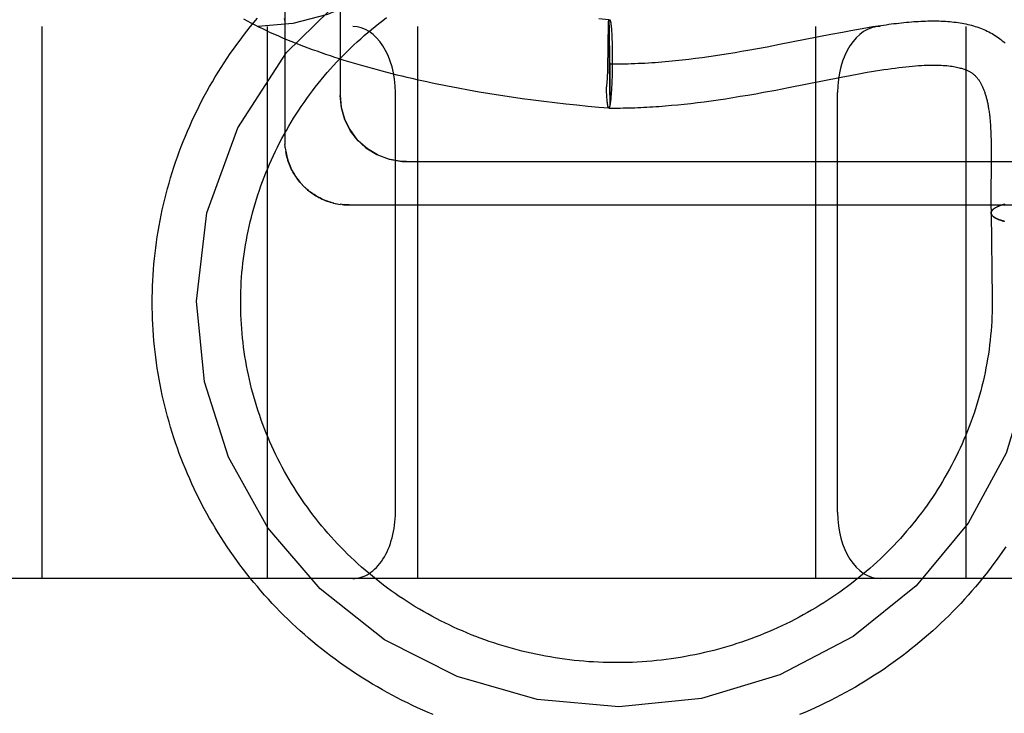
# Model space of a CAD drawing. Header units: inches. Extents: x 0 to 204, y 0 to 132.
# Tile 63 of 113: x 113.522 to 113.744, y 47.759 to 47.916. Entities that reach past the tile are written whole.
import ezdxf

# ---------------------------------------------------------------- set-up
doc = ezdxf.new("R2010")
doc.units = ezdxf.units.IN
doc.header["$LTSCALE"] = 11.243375
doc.header["$MEASUREMENT"] = 0
doc.linetypes.add('HIDDEN', pattern=[0.2, 0.1, -0.1])
doc.layers.add('DEFAULT_2', color=8, linetype='HIDDEN')

msp = doc.modelspace()

# ---------------------------------------------------------------- linework, layer by layer
at = {"layer": 'DEFAULT_2', "color": 8, "linetype": 'HIDDEN'}
for p, q in [((113.5815, 48.078), (113.5815, 47.88867)), ((113.594, 48.07189), (113.594, 47.89899)), ((113.65476, 47.91611), (113.65249, 47.91632)), ((111.8115, 47.91459), (114.0165, 47.91459)), ((113.5265, 47.91459), (113.5265, 47.78959)), ((113.5775, 47.91459), (113.5775, 47.78959)), ((113.6115, 47.91459), (113.6115, 47.78959)), ((113.65469, 47.91371), (113.65471, 47.91434)), ((113.65473, 47.91562), (113.65476, 47.91611)), ((113.65473, 47.91562), (113.65498, 47.8966)), ((113.65478, 47.9159), (113.65478, 47.91581)), ((113.65478, 47.91581), (113.65479, 47.9157)), ((113.65479, 47.9157), (113.6548, 47.91551)), ((113.6548, 47.91551), (113.65481, 47.9152)), ((113.65481, 47.9152), (113.65482, 47.91472)), ((113.65482, 47.91472), (113.65484, 47.91376)), ((113.65532, 47.9144), (113.65534, 47.91416)), ((113.65534, 47.91416), (113.65536, 47.91391)), ((113.7015, 47.91459), (113.7015, 47.78959)), ((113.71079, 47.91391), (113.71204, 47.91413)), ((113.71204, 47.91413), (113.71328, 47.91434)), ((113.71328, 47.91434), (113.7145, 47.91454)), ((113.7145, 47.91454), (113.71571, 47.91472)), ((113.7355, 47.91459), (113.7355, 47.78959)), ((113.65466, 47.91189), (113.65469, 47.91371)), ((113.65484, 47.91376), (113.65488, 47.91195)), ((113.65488, 47.91195), (113.65493, 47.90858)), ((113.65536, 47.91391), (113.65538, 47.91364)), ((113.65538, 47.91364), (113.6554, 47.91336)), ((113.6554, 47.91336), (113.65542, 47.91307)), ((113.65542, 47.91307), (113.65543, 47.91277)), ((113.65543, 47.91277), (113.65545, 47.91246)), ((113.65545, 47.91246), (113.65546, 47.91213)), ((113.65546, 47.91213), (113.65548, 47.91163)), ((113.6934, 47.91054), (113.70499, 47.91282)), ((113.70499, 47.91282), (113.7076, 47.91332)), ((113.7076, 47.91332), (113.70952, 47.91368)), ((113.70952, 47.91368), (113.71079, 47.91391)), ((113.65461, 47.90873), (113.65463, 47.90952)), ((113.65548, 47.91163), (113.6555, 47.9111)), ((113.6555, 47.9111), (113.65552, 47.91055)), ((113.65552, 47.91055), (113.65553, 47.90999)), ((113.65553, 47.90999), (113.65554, 47.90941)), ((113.68624, 47.9092), (113.68841, 47.90959)), ((113.68841, 47.90959), (113.69056, 47.90999)), ((113.69056, 47.90999), (113.6934, 47.91054)), ((113.65457, 47.90629), (113.65461, 47.90873)), ((113.65493, 47.90858), (113.65497, 47.90417)), ((113.65554, 47.90941), (113.65555, 47.90882)), ((113.65555, 47.90882), (113.65555, 47.90822)), ((113.65555, 47.90822), (113.65555, 47.90761)), ((113.65555, 47.90761), (113.65555, 47.90679)), ((113.67288, 47.90719), (113.67439, 47.90737)), ((113.67439, 47.90737), (113.67589, 47.90757)), ((113.67589, 47.90757), (113.67739, 47.90778)), ((113.67739, 47.90778), (113.67888, 47.90799)), ((113.67888, 47.90799), (113.68037, 47.90822)), ((113.68037, 47.90822), (113.68185, 47.90846)), ((113.68185, 47.90846), (113.68332, 47.9087)), ((113.68332, 47.9087), (113.68478, 47.90895)), ((113.68478, 47.90895), (113.68624, 47.9092)), ((113.65453, 47.90465), (113.65455, 47.90526)), ((113.65455, 47.90526), (113.65457, 47.90629)), ((113.65553, 47.90513), (113.65552, 47.90431)), ((113.65554, 47.90596), (113.65553, 47.90513)), ((113.65555, 47.90679), (113.65554, 47.90596)), ((113.65447, 47.903), (113.65449, 47.90345)), ((113.65451, 47.90405), (113.65453, 47.90465)), ((113.65497, 47.90417), (113.65499, 47.90065)), ((113.65549, 47.90311), (113.65547, 47.90252)), ((113.6555, 47.90371), (113.65549, 47.90311)), ((113.65552, 47.90431), (113.6555, 47.90371)), ((113.69542, 47.90074), (113.70733, 47.90309)), ((113.70733, 47.90309), (113.70933, 47.90347)), ((113.70933, 47.90347), (113.7113, 47.90384)), ((113.62067, 47.90066), (113.62305, 47.90022)), ((113.65425, 47.90015), (113.65423, 47.90065)), ((113.65424, 47.90048), (113.65423, 47.90065)), ((113.65499, 47.90065), (113.655, 47.89872)), ((113.6554, 47.90086), (113.65537, 47.90034)), ((113.65542, 47.9014), (113.6554, 47.90086)), ((113.65545, 47.90195), (113.65542, 47.9014)), ((113.65547, 47.90252), (113.65545, 47.90195)), ((113.69256, 47.90019), (113.69542, 47.90074)), ((113.6065, 47.80459), (113.6065, 47.89959)), ((113.62305, 47.90022), (113.62545, 47.8998)), ((113.62545, 47.8998), (113.62786, 47.8994)), ((113.62786, 47.8994), (113.63029, 47.89901)), ((113.63029, 47.89901), (113.63272, 47.89865)), ((113.63272, 47.89865), (113.63517, 47.89829)), ((113.65426, 47.89983), (113.65425, 47.90015)), ((113.65428, 47.89952), (113.65426, 47.89983)), ((113.6543, 47.89922), (113.65428, 47.89952)), ((113.65431, 47.89893), (113.6543, 47.89922)), ((113.65433, 47.89866), (113.65431, 47.89893)), ((113.65435, 47.89839), (113.65433, 47.89866)), ((113.65437, 47.89814), (113.65435, 47.89839)), ((113.655, 47.89872), (113.65499, 47.89769)), ((113.65523, 47.89851), (113.65521, 47.89825)), ((113.65526, 47.89879), (113.65523, 47.89851)), ((113.65528, 47.89907), (113.65526, 47.89879)), ((113.6553, 47.89937), (113.65528, 47.89907)), ((113.65533, 47.89969), (113.6553, 47.89937)), ((113.65535, 47.90001), (113.65533, 47.89969)), ((113.65537, 47.90034), (113.65535, 47.90001)), ((113.68115, 47.89822), (113.68282, 47.89848)), ((113.68282, 47.89848), (113.68451, 47.89876)), ((113.68451, 47.89876), (113.68624, 47.89905)), ((113.68624, 47.89905), (113.688, 47.89936)), ((113.688, 47.89936), (113.68979, 47.89968)), ((113.68979, 47.89968), (113.69256, 47.90019)), ((113.7065, 47.80459), (113.7065, 47.89959)), ((113.63517, 47.89829), (113.63763, 47.89796)), ((113.63763, 47.89796), (113.6401, 47.89764)), ((113.6401, 47.89764), (113.64257, 47.89735)), ((113.64257, 47.89735), (113.64505, 47.89706)), ((113.64505, 47.89706), (113.64753, 47.8968)), ((113.64753, 47.8968), (113.65002, 47.89655)), ((113.65002, 47.89655), (113.65251, 47.89632)), ((113.65251, 47.89632), (113.65476, 47.89613)), ((113.65439, 47.89788), (113.65437, 47.89814)), ((113.6544, 47.89779), (113.65438, 47.89802)), ((113.65443, 47.89745), (113.65442, 47.89755)), ((113.65444, 47.89735), (113.65443, 47.89747)), ((113.65446, 47.89725), (113.65444, 47.89737)), ((113.65447, 47.89716), (113.65446, 47.89727)), ((113.65448, 47.89707), (113.65447, 47.89718)), ((113.65449, 47.89698), (113.65448, 47.89709)), ((113.65452, 47.89685), (113.6545, 47.89692)), ((113.65453, 47.89675), (113.65452, 47.89685)), ((113.65454, 47.89668), (113.65453, 47.89677)), ((113.65455, 47.89661), (113.65454, 47.8967)), ((113.65457, 47.89655), (113.65455, 47.89664)), ((113.65458, 47.89649), (113.65457, 47.89657)), ((113.65459, 47.89644), (113.65458, 47.89652)), ((113.65461, 47.89639), (113.65459, 47.89646)), ((113.65462, 47.89634), (113.65461, 47.89641)), ((113.65499, 47.89682), (113.65498, 47.8966)), ((113.65499, 47.89769), (113.65499, 47.89716)), ((113.65499, 47.89716), (113.65499, 47.89682)), ((113.66892, 47.89672), (113.67036, 47.89685)), ((113.67036, 47.89685), (113.67182, 47.897)), ((113.67182, 47.897), (113.67331, 47.89717)), ((113.67331, 47.89717), (113.67482, 47.89735)), ((113.67482, 47.89735), (113.67635, 47.89754)), ((113.67635, 47.89754), (113.67792, 47.89775)), ((113.67792, 47.89775), (113.67952, 47.89798)), ((113.67952, 47.89798), (113.68115, 47.89822)), ((113.7412, 47.88977), (113.74122, 47.88892)), ((113.74122, 47.88892), (113.74124, 47.88804)), ((113.74124, 47.88804), (113.74125, 47.88713)), ((113.58158, 47.88711), (113.58164, 47.88667)), ((113.58163, 47.88672), (113.5817, 47.88626)), ((113.74125, 47.88713), (113.74125, 47.88618)), ((113.74125, 47.88618), (113.74125, 47.8847)), ((113.609, 47.88398), (113.829, 47.88398)), ((113.74125, 47.8847), (113.74123, 47.88206)), ((113.58574, 47.87842), (113.58543, 47.87874)), ((113.58602, 47.87814), (113.58571, 47.87845)), ((113.7412, 47.87916), (113.74119, 47.87726)), ((113.58631, 47.87788), (113.58599, 47.87818)), ((113.58661, 47.87762), (113.58627, 47.87792)), ((113.74119, 47.87726), (113.74119, 47.87591)), ((113.59289, 47.87451), (113.59329, 47.87442)), ((113.59443, 47.87425), (113.594, 47.87431)), ((113.74119, 47.87591), (113.7412, 47.87446)), ((113.74298, 47.87388), (113.74226, 47.87354)), ((113.74312, 47.87394), (113.74298, 47.87388)), ((113.74325, 47.87399), (113.7431, 47.87393)), ((113.74337, 47.87403), (113.74322, 47.87398)), ((113.74351, 47.87408), (113.74335, 47.87402)), ((113.74364, 47.87412), (113.74348, 47.87407)), ((113.74378, 47.87417), (113.74361, 47.87411)), ((113.74392, 47.87421), (113.74375, 47.87415)), ((113.74417, 47.87428), (113.74403, 47.87424)), ((113.74436, 47.87434), (113.74417, 47.87428)), ((113.74125, 47.87235), (113.74149, 47.85308)), ((113.74149, 47.85308), (113.7415, 47.85209)), ((114.1265, 47.78959), (111.8115, 47.78959))]:
    msp.add_line(p, q, dxfattribs=at)
for points in [[(113.64604, 48.03959), (113.64564, 48.0255), (113.64445, 48.01147), (113.64245, 47.9977), (113.63961, 47.98429), (113.63579, 47.97116), (113.63111, 47.95904), (113.62572, 47.94835), (113.61969, 47.93915), (113.61319, 47.93153), (113.60621, 47.92536), (113.59884, 47.92062), (113.59116, 47.91725), (113.58328, 47.91524), (113.57539, 47.91459)], [(113.5615, 47.85241), (113.56386, 47.87237), (113.57082, 47.89164), (113.58184, 47.90869), (113.59671, 47.92322), (113.61456, 47.93421), (113.63416, 47.94105), (113.65534, 47.94361)], [(113.5515, 47.85209), (113.55151, 47.85333), (113.55153, 47.85457), (113.55157, 47.85582), (113.55162, 47.85706), (113.5517, 47.8583), (113.55178, 47.85954), (113.55188, 47.86078), (113.552, 47.86202), (113.55214, 47.86326), (113.55228, 47.86449), (113.55245, 47.86572), (113.55263, 47.86696), (113.55283, 47.86819), (113.55304, 47.86941), (113.55327, 47.87064), (113.55351, 47.87186), (113.55377, 47.87308), (113.55404, 47.87429), (113.55433, 47.8755), (113.55463, 47.87671), (113.55495, 47.87792), (113.55529, 47.87912), (113.55564, 47.88031), (113.556, 47.88151), (113.55638, 47.8827), (113.55678, 47.88388), (113.55719, 47.88506), (113.55761, 47.88623), (113.55805, 47.8874), (113.55851, 47.88857), (113.55898, 47.88972), (113.55946, 47.89088), (113.55996, 47.89202), (113.56048, 47.89317), (113.561, 47.8943), (113.56155, 47.89543), (113.5621, 47.89655), (113.56267, 47.89767), (113.56326, 47.89878), (113.56386, 47.89988), (113.56447, 47.90097), (113.5651, 47.90206), (113.56574, 47.90314), (113.56639, 47.90421), (113.56706, 47.90528), (113.56774, 47.90633), (113.56843, 47.90738), (113.56914, 47.90842), (113.56986, 47.90945), (113.5706, 47.91048), (113.57135, 47.91149), (113.57211, 47.9125), (113.57288, 47.91349), (113.57366, 47.91448), (113.57446, 47.91546), (113.57527, 47.91643)], [(113.5715, 47.85209), (113.5715, 47.8525), (113.57151, 47.85356), (113.57154, 47.85462), (113.57158, 47.85568), (113.57164, 47.85674), (113.57171, 47.85779), (113.57179, 47.85885), (113.57189, 47.8599), (113.572, 47.86096), (113.57213, 47.86201), (113.57227, 47.86306), (113.57243, 47.86411), (113.5726, 47.86515), (113.57278, 47.86619), (113.57298, 47.86724), (113.57319, 47.86827), (113.57342, 47.86931), (113.57366, 47.87034), (113.57391, 47.87137), (113.57418, 47.8724), (113.57446, 47.87342), (113.57476, 47.87444), (113.57507, 47.87546), (113.57539, 47.87647), (113.57573, 47.87748), (113.57608, 47.87848), (113.57644, 47.87948), (113.57682, 47.88047), (113.57721, 47.88146), (113.57761, 47.88244), (113.57803, 47.88342), (113.57846, 47.8844), (113.5789, 47.88536), (113.57936, 47.88633), (113.57983, 47.88728), (113.58031, 47.88823), (113.58081, 47.88918), (113.58131, 47.89012), (113.58183, 47.89105), (113.58237, 47.89197), (113.58291, 47.89289), (113.58347, 47.8938), (113.58404, 47.89471), (113.58462, 47.8956), (113.58521, 47.89649), (113.58582, 47.89737), (113.58644, 47.89825), (113.58707, 47.89912), (113.58771, 47.89997), (113.58836, 47.90083), (113.58902, 47.90167), (113.5897, 47.9025), (113.59039, 47.90333), (113.59108, 47.90414), (113.59179, 47.90495), (113.59251, 47.90575), (113.59324, 47.90654), (113.59398, 47.90732), (113.59473, 47.90809), (113.59549, 47.90885), (113.59626, 47.90961), (113.59704, 47.91035), (113.59783, 47.91108), (113.59864, 47.91181), (113.59945, 47.91252), (113.60027, 47.91322), (113.60109, 47.91391), (113.60193, 47.9146), (113.60278, 47.91527), (113.60364, 47.91593), (113.6045, 47.91658)], [(113.57213, 47.91628), (113.57296, 47.91583), (113.57381, 47.91538), (113.57467, 47.91494), (113.57553, 47.91451), (113.57641, 47.91408), (113.5773, 47.91366), (113.5782, 47.91324), (113.57911, 47.91283), (113.58002, 47.91243), (113.58095, 47.91203), (113.58189, 47.91163), (113.58283, 47.91125), (113.58379, 47.91086), (113.58475, 47.91048), (113.58572, 47.91011), (113.5867, 47.90974), (113.58769, 47.90938), (113.58869, 47.90902), (113.58969, 47.90867), (113.5907, 47.90832), (113.59172, 47.90798), (113.59275, 47.90764), (113.59379, 47.9073), (113.59483, 47.90698), (113.59589, 47.90665), (113.59695, 47.90633), (113.59801, 47.90602), (113.59909, 47.90571), (113.60017, 47.9054), (113.60125, 47.9051), (113.60235, 47.9048), (113.60345, 47.90451), (113.60456, 47.90422), (113.60567, 47.90394), (113.60679, 47.90366), (113.60792, 47.90339), (113.60905, 47.90312), (113.61019, 47.90285), (113.61133, 47.90259), (113.61248, 47.90233), (113.61364, 47.90208), (113.6148, 47.90183), (113.61596, 47.90159), (113.61713, 47.90135), (113.61831, 47.90112), (113.62067, 47.90066)], [(113.58136, 47.9164), (113.58141, 47.91603), (113.58145, 47.91566), (113.58148, 47.91529), (113.5815, 47.91492), (113.5815, 47.91466)], [(113.58148, 47.91529), (113.5815, 47.91492), (113.5815, 47.91466)], [(113.65471, 47.91434), (113.65473, 47.91541), (113.65473, 47.91562)], [(113.65473, 47.91562), (113.65475, 47.91568), (113.65476, 47.91574), (113.65478, 47.91579), (113.65479, 47.91584), (113.6548, 47.91589), (113.65482, 47.91593), (113.65483, 47.91597), (113.65485, 47.916), (113.65486, 47.91603), (113.65488, 47.91605), (113.65489, 47.91607), (113.6549, 47.91609), (113.65492, 47.9161), (113.65493, 47.91611), (113.65495, 47.91611), (113.65495, 47.91611)], [(113.65476, 47.91611), (113.65476, 47.91611), (113.65476, 47.9161), (113.65476, 47.91609), (113.65477, 47.91608), (113.65477, 47.91606), (113.65477, 47.91604), (113.65477, 47.91601), (113.65477, 47.91598), (113.65478, 47.91594), (113.65478, 47.9159)], [(113.65495, 47.91611), (113.65496, 47.91611), (113.65498, 47.9161), (113.65499, 47.91609), (113.655, 47.91608), (113.65502, 47.91606), (113.65503, 47.91604), (113.65505, 47.91601), (113.65506, 47.91598), (113.65507, 47.91595), (113.65509, 47.91591), (113.6551, 47.91586), (113.65511, 47.91582), (113.65513, 47.91576), (113.65514, 47.91571), (113.65515, 47.91565), (113.65517, 47.91558), (113.65518, 47.91552), (113.65519, 47.91544), (113.6552, 47.91537), (113.65522, 47.91529), (113.65523, 47.9152), (113.65524, 47.91512), (113.65525, 47.91502), (113.65526, 47.91493), (113.65528, 47.91483), (113.65529, 47.91473), (113.6553, 47.91462), (113.65531, 47.91451), (113.65532, 47.9144)], [(113.71571, 47.91472), (113.71691, 47.9149), (113.7175, 47.91498), (113.71809, 47.91506), (113.71867, 47.91514), (113.71925, 47.91521), (113.71983, 47.91528), (113.7204, 47.91535), (113.72097, 47.91541), (113.72153, 47.91547), (113.72209, 47.91552), (113.72265, 47.91557), (113.7232, 47.91562), (113.72375, 47.91566), (113.72429, 47.9157), (113.72483, 47.91573), (113.72537, 47.91576), (113.7259, 47.91579), (113.72642, 47.91581), (113.72695, 47.91582), (113.72746, 47.91583), (113.72798, 47.91583), (113.72849, 47.91583), (113.72899, 47.91583), (113.72949, 47.91582), (113.72998, 47.9158), (113.73047, 47.91578), (113.73096, 47.91575), (113.73144, 47.91572), (113.73192, 47.91568), (113.73239, 47.91563), (113.73285, 47.91558), (113.73331, 47.91553), (113.73377, 47.91546), (113.73422, 47.91539), (113.73467, 47.91532), (113.73511, 47.91524), (113.73555, 47.91515), (113.73598, 47.91505), (113.7364, 47.91495), (113.73682, 47.91484), (113.73724, 47.91472), (113.73765, 47.9146), (113.73805, 47.91447), (113.73845, 47.91433), (113.73885, 47.91419), (113.73924, 47.91404), (113.73962, 47.91388), (113.74, 47.91371), (113.74037, 47.91353), (113.74074, 47.91335), (113.7411, 47.91316), (113.74145, 47.91296), (113.7418, 47.91276), (113.74215, 47.91254), (113.74249, 47.91232), (113.74282, 47.91208), (113.74314, 47.91184), (113.74346, 47.9116), (113.74378, 47.91134), (113.74409, 47.91107), (113.74439, 47.9108)], [(113.65465, 47.9112), (113.65466, 47.91155), (113.65466, 47.91172), (113.65466, 47.91189)], [(113.65463, 47.90952), (113.65464, 47.91047), (113.65465, 47.9112)], [(113.65486, 47.90611), (113.65557, 47.90611), (113.65629, 47.90611), (113.657, 47.90611), (113.65772, 47.90612), (113.65843, 47.90613), (113.65914, 47.90615), (113.65986, 47.90617), (113.66063, 47.9062), (113.6614, 47.90623), (113.66217, 47.90626), (113.66295, 47.9063), (113.66372, 47.90635), (113.66448, 47.9064), (113.66525, 47.90645), (113.66602, 47.90651), (113.66679, 47.90657), (113.66755, 47.90663), (113.66832, 47.9067), (113.66908, 47.90677), (113.66984, 47.90685), (113.6706, 47.90693), (113.67136, 47.90701), (113.67288, 47.90719)], [(113.7113, 47.90384), (113.71324, 47.90419), (113.71419, 47.90435), (113.71512, 47.90451), (113.71605, 47.90466), (113.71696, 47.9048), (113.71785, 47.90493), (113.71872, 47.90506), (113.71957, 47.90517), (113.7204, 47.90528), (113.72121, 47.90538), (113.72199, 47.90546), (113.72274, 47.90554), (113.72347, 47.90561), (113.72417, 47.90567), (113.72485, 47.90572), (113.7255, 47.90576), (113.72613, 47.90579), (113.72673, 47.90581), (113.72731, 47.90583), (113.72787, 47.90583), (113.72841, 47.90583), (113.72893, 47.90583), (113.72943, 47.90581), (113.72991, 47.9058), (113.73037, 47.90577), (113.73081, 47.90574), (113.73124, 47.9057), (113.73165, 47.90566), (113.73204, 47.90561), (113.73241, 47.90556), (113.73277, 47.9055), (113.73311, 47.90544), (113.73343, 47.90537), (113.73373, 47.90531), (113.73401, 47.90524), (113.73427, 47.90517), (113.73452, 47.9051), (113.73475, 47.90503), (113.73496, 47.90496), (113.73517, 47.90489), (113.73536, 47.90482), (113.73554, 47.90474), (113.73572, 47.90467), (113.73588, 47.9046), (113.73604, 47.90452), (113.73619, 47.90445), (113.73633, 47.90437), (113.73647, 47.90429), (113.7366, 47.90422), (113.73673, 47.90414), (113.73685, 47.90406), (113.73697, 47.90398), (113.73708, 47.90389), (113.73719, 47.90381), (113.7373, 47.90372), (113.7374, 47.90363), (113.73751, 47.90354), (113.73761, 47.90345), (113.7377, 47.90335), (113.7378, 47.90325), (113.7379, 47.90315), (113.73799, 47.90305), (113.73808, 47.90294), (113.73817, 47.90283), (113.73826, 47.90271), (113.73835, 47.90259), (113.73844, 47.90247), (113.73853, 47.90234), (113.73861, 47.90221), (113.7387, 47.90208), (113.73878, 47.90194), (113.73886, 47.90179), (113.73895, 47.90165), (113.73903, 47.9015), (113.7391, 47.90134), (113.73918, 47.90119), (113.73925, 47.90103), (113.73933, 47.90087), (113.7394, 47.9007), (113.73947, 47.90054), (113.73954, 47.90037), (113.73961, 47.90019), (113.73967, 47.90002), (113.73974, 47.89984), (113.7398, 47.89965), (113.73986, 47.89947), (113.73992, 47.89927), (113.73998, 47.89908), (113.74004, 47.89888), (113.7401, 47.89868), (113.74016, 47.89847), (113.74021, 47.89826), (113.74026, 47.89804), (113.74032, 47.89782), (113.74037, 47.8976), (113.74042, 47.89737), (113.74047, 47.89714), (113.74052, 47.8969), (113.74056, 47.89665), (113.74061, 47.89641), (113.74065, 47.89615), (113.74069, 47.8959), (113.74073, 47.89563), (113.74077, 47.89536), (113.74081, 47.89509), (113.74085, 47.89481), (113.74088, 47.89452), (113.74092, 47.89423), (113.74095, 47.89394), (113.74098, 47.89365), (113.741, 47.89336), (113.74103, 47.89306), (113.74105, 47.89275), (113.74108, 47.89243), (113.7411, 47.89209), (113.74112, 47.89173), (113.74114, 47.89136), (113.74116, 47.89098), (113.74117, 47.89059), (113.74119, 47.89019), (113.7412, 47.88977)], [(113.65423, 47.90065), (113.65425, 47.90076), (113.65427, 47.90088), (113.65429, 47.90101), (113.65431, 47.90113), (113.65433, 47.90127), (113.65435, 47.90141), (113.65437, 47.90155), (113.65438, 47.9017), (113.6544, 47.90186), (113.65441, 47.90201), (113.65442, 47.90217), (113.65443, 47.90233), (113.65444, 47.9025), (113.65445, 47.90266), (113.65447, 47.903)], [(113.65449, 47.90345), (113.6545, 47.90365), (113.65451, 47.90405)], [(113.594, 47.89898), (113.59424, 47.89632), (113.59496, 47.89369), (113.59615, 47.89124), (113.59778, 47.88902), (113.59984, 47.8871), (113.60229, 47.88557), (113.60506, 47.88451), (113.60804, 47.88401), (113.609, 47.88398)], [(113.60245, 47.88549), (113.60015, 47.88687), (113.59809, 47.88868), (113.59636, 47.89089), (113.59507, 47.89342), (113.59427, 47.89617), (113.594, 47.89898)], [(113.65442, 47.89757), (113.65441, 47.89768), (113.6544, 47.89779)], [(113.65452, 47.89682), (113.6545, 47.8969), (113.65449, 47.89701)], [(113.65476, 47.89611), (113.65476, 47.89611), (113.65474, 47.89612), (113.65473, 47.89612), (113.65471, 47.89614), (113.6547, 47.89615), (113.65469, 47.89618), (113.65467, 47.8962), (113.65466, 47.89623), (113.65465, 47.89626), (113.65463, 47.8963), (113.65462, 47.89634)], [(113.65476, 47.89613), (113.65476, 47.89613), (113.65474, 47.89613), (113.65473, 47.89614), (113.65471, 47.89616), (113.6547, 47.89617), (113.65469, 47.8962), (113.65467, 47.89622), (113.65466, 47.89625)], [(113.65476, 47.89611), (113.65538, 47.89611), (113.65603, 47.89611), (113.65668, 47.89611), (113.65734, 47.89611), (113.658, 47.89612), (113.65866, 47.89613), (113.65932, 47.89615), (113.65998, 47.89617), (113.66065, 47.89619), (113.66132, 47.89622), (113.66199, 47.89624), (113.66266, 47.89628), (113.66334, 47.89631), (113.66403, 47.89635), (113.66471, 47.89639), (113.6654, 47.89644), (113.6661, 47.89649), (113.6668, 47.89654), (113.6675, 47.89659), (113.66892, 47.89672)], [(113.65498, 47.8966), (113.65497, 47.89654), (113.65495, 47.89648), (113.65494, 47.89643), (113.65493, 47.89638), (113.65491, 47.89634), (113.6549, 47.89629), (113.65488, 47.89626), (113.65487, 47.89622), (113.65486, 47.8962), (113.65484, 47.89617), (113.65483, 47.89615), (113.65481, 47.89613), (113.6548, 47.89612), (113.65478, 47.89611), (113.65477, 47.89611), (113.65476, 47.89611)], [(113.65498, 47.8966), (113.65497, 47.89654), (113.65495, 47.89649), (113.65494, 47.89643), (113.65493, 47.89639), (113.65491, 47.89634), (113.6549, 47.8963), (113.65488, 47.89627), (113.65487, 47.89623), (113.65486, 47.89621), (113.65484, 47.89618), (113.65483, 47.89616), (113.65481, 47.89615), (113.6548, 47.89614), (113.65478, 47.89613), (113.65477, 47.89613)], [(113.65521, 47.89825), (113.65519, 47.898), (113.65517, 47.89788), (113.65516, 47.89776), (113.65515, 47.89765), (113.65513, 47.89754), (113.65512, 47.89744), (113.65511, 47.89734), (113.65509, 47.89724), (113.65508, 47.89715), (113.65507, 47.89706), (113.65505, 47.89697), (113.65504, 47.89689), (113.65502, 47.89681), (113.65501, 47.89674), (113.655, 47.89667), (113.65498, 47.8966)], [(113.5815, 47.88867), (113.5815, 47.88828), (113.58152, 47.88789)], [(113.58159, 47.88707), (113.58155, 47.88748), (113.58152, 47.88789)], [(113.58169, 47.88633), (113.58176, 47.88594), (113.58184, 47.88556), (113.58193, 47.88518), (113.58203, 47.8848), (113.58214, 47.88442), (113.58226, 47.88405), (113.58239, 47.88368), (113.58253, 47.88331), (113.58268, 47.88295), (113.58284, 47.88259), (113.58301, 47.88223), (113.58318, 47.88188), (113.58337, 47.88154), (113.58357, 47.8812), (113.58378, 47.88087), (113.58399, 47.88054), (113.58422, 47.88022), (113.58445, 47.8799), (113.58469, 47.87959), (113.58495, 47.87928), (113.5852, 47.87899)], [(113.58547, 47.8787), (113.58516, 47.87904), (113.5849, 47.87934), (113.58465, 47.87964), (113.58441, 47.87995), (113.58418, 47.88027), (113.58395, 47.8806), (113.58372, 47.88095), (113.58351, 47.8813), (113.58331, 47.88165), (113.58313, 47.88199), (113.58295, 47.88235), (113.58277, 47.88273), (113.5826, 47.88312), (113.58246, 47.88349), (113.58232, 47.88386), (113.58219, 47.88426), (113.58206, 47.88466), (113.58196, 47.88505), (113.58186, 47.88545), (113.58177, 47.88585), (113.5817, 47.88626)], [(113.609, 47.88398), (113.60744, 47.88406), (113.6049, 47.88455)], [(113.74123, 47.88206), (113.74122, 47.88094), (113.7412, 47.87916)], [(113.59256, 47.87458), (113.5922, 47.87468), (113.59185, 47.87478), (113.5915, 47.87489), (113.59115, 47.875), (113.5908, 47.87513), (113.59045, 47.87527), (113.5901, 47.87542), (113.58976, 47.87558), (113.58942, 47.87575), (113.58909, 47.87592), (113.58876, 47.8761), (113.58843, 47.8763), (113.58811, 47.8765), (113.58779, 47.87672), (113.58748, 47.87694), (113.58717, 47.87717), (113.58686, 47.87741), (113.58656, 47.87766)], [(113.58661, 47.87762), (113.58691, 47.87737), (113.58722, 47.87713), (113.58754, 47.87689), (113.58786, 47.87667), (113.58819, 47.87645), (113.58852, 47.87624), (113.58886, 47.87605), (113.58921, 47.87586), (113.58956, 47.87568), (113.58991, 47.87551), (113.59027, 47.87535), (113.59063, 47.8752), (113.591, 47.87506), (113.59137, 47.87493), (113.59175, 47.87481), (113.59212, 47.8747), (113.5925, 47.8746), (113.59293, 47.8745)], [(113.59327, 47.87443), (113.59366, 47.87436), (113.59404, 47.8743)], [(113.596, 47.87417), (113.59582, 47.87417), (113.59546, 47.87418), (113.5951, 47.8742), (113.59473, 47.87423), (113.59436, 47.87426)], [(113.59443, 47.87425), (113.59482, 47.87422), (113.59521, 47.87419), (113.59561, 47.87418), (113.596, 47.87417)], [(113.596, 47.87417), (113.82036, 47.87417)], [(113.7412, 47.87446), (113.74121, 47.87371), (113.74123, 47.87293), (113.74124, 47.87233)], [(113.743, 47.87389), (113.74288, 47.87384), (113.74277, 47.8738), (113.74266, 47.87375)], [(113.74421, 47.87429), (113.74406, 47.87425), (113.74389, 47.8742)], [(113.74124, 47.87233), (113.74124, 47.87236), (113.74124, 47.87242), (113.74125, 47.87247), (113.74126, 47.87253), (113.74128, 47.87258), (113.7413, 47.87264), (113.74132, 47.87269), (113.74135, 47.87275), (113.74138, 47.8728), (113.74142, 47.87286), (113.74146, 47.87291), (113.7415, 47.87297), (113.74155, 47.87302), (113.7416, 47.87307), (113.74166, 47.87313), (113.74172, 47.87318)], [(113.74432, 47.87046), (113.7441, 47.87051), (113.74396, 47.87054), (113.74382, 47.87058), (113.74369, 47.87062), (113.74355, 47.87066), (113.74342, 47.8707), (113.7433, 47.87075), (113.74317, 47.87079), (113.74305, 47.87083), (113.74294, 47.87088), (113.74282, 47.87092), (113.74272, 47.87097), (113.74261, 47.87101), (113.74251, 47.87106), (113.74241, 47.87111), (113.74231, 47.87115), (113.74222, 47.8712), (113.74214, 47.87125), (113.74205, 47.8713), (113.74197, 47.87135), (113.7419, 47.8714), (113.74183, 47.87145), (113.74176, 47.8715), (113.7417, 47.87155), (113.74164, 47.87161), (113.74158, 47.87166), (113.74153, 47.87171), (113.74148, 47.87176), (113.74144, 47.87182), (113.7414, 47.87187), (113.74137, 47.87192), (113.74134, 47.87198), (113.74131, 47.87203), (113.74129, 47.87209), (113.74127, 47.87214), (113.74126, 47.8722), (113.74125, 47.87225), (113.74124, 47.87231)], [(113.74226, 47.87354), (113.74217, 47.87349), (113.74209, 47.87344), (113.74201, 47.87339), (113.74193, 47.87334), (113.74186, 47.87328), (113.74179, 47.87323), (113.74172, 47.87318), (113.74166, 47.87312), (113.74161, 47.87307), (113.74155, 47.87302), (113.7415, 47.87296), (113.74146, 47.87291), (113.74142, 47.87285), (113.74138, 47.8728), (113.74135, 47.87274), (113.74132, 47.87269), (113.7413, 47.87263), (113.74128, 47.87258), (113.74127, 47.87252), (113.74126, 47.87247), (113.74125, 47.87241), (113.74125, 47.87236)], [(113.74125, 47.87235), (113.74125, 47.8723), (113.74126, 47.87225), (113.74127, 47.87219), (113.74128, 47.87213), (113.7413, 47.87208), (113.74132, 47.87203), (113.74135, 47.87197), (113.74138, 47.87192), (113.74142, 47.87186), (113.74146, 47.87181), (113.7415, 47.87176), (113.74155, 47.8717), (113.74161, 47.87165), (113.74166, 47.8716), (113.74172, 47.87154), (113.74179, 47.87149), (113.74186, 47.87144), (113.74193, 47.87139), (113.74201, 47.87134), (113.74209, 47.87129), (113.74217, 47.87124), (113.74226, 47.87119), (113.74236, 47.87114), (113.74245, 47.8711), (113.74255, 47.87105), (113.74266, 47.871), (113.74276, 47.87096), (113.74287, 47.87091), (113.74299, 47.87087), (113.74311, 47.87082), (113.74323, 47.87078), (113.74335, 47.87074), (113.74348, 47.87069), (113.74361, 47.87065), (113.74375, 47.87061), (113.74389, 47.87057), (113.74403, 47.87053), (113.74417, 47.8705)], [(113.74256, 47.8737), (113.74245, 47.87365), (113.74236, 47.87359), (113.74226, 47.87354)], [(113.57609, 47.7868), (113.57527, 47.78776), (113.57446, 47.78872), (113.57366, 47.7897), (113.57287, 47.79069), (113.5721, 47.79168), (113.57134, 47.79269), (113.57059, 47.7937), (113.56986, 47.79473), (113.56914, 47.79576), (113.56843, 47.7968), (113.56774, 47.79785), (113.56706, 47.7989), (113.56639, 47.79997), (113.56573, 47.80104), (113.56509, 47.80212), (113.56447, 47.80321), (113.56385, 47.8043), (113.56326, 47.8054), (113.56267, 47.80651), (113.5621, 47.80763), (113.56154, 47.80875), (113.561, 47.80988), (113.56047, 47.81101), (113.55996, 47.81215), (113.55946, 47.8133), (113.55898, 47.81445), (113.55851, 47.81561), (113.55805, 47.81678), (113.55761, 47.81794), (113.55719, 47.81912), (113.55678, 47.8203), (113.55638, 47.82148), (113.556, 47.82267), (113.55564, 47.82386), (113.55529, 47.82506), (113.55495, 47.82626), (113.55463, 47.82746), (113.55433, 47.82867), (113.55404, 47.82989), (113.55377, 47.8311), (113.55351, 47.83232), (113.55327, 47.83354), (113.55304, 47.83476), (113.55283, 47.83599), (113.55263, 47.83722), (113.55245, 47.83845), (113.55228, 47.83968), (113.55214, 47.84092), (113.552, 47.84216), (113.55188, 47.84339), (113.55178, 47.84463), (113.5517, 47.84587), (113.55162, 47.84712), (113.55157, 47.84836), (113.55153, 47.8496), (113.55151, 47.85084), (113.5515, 47.85209)], [(113.75149, 47.85321), (113.74991, 47.83541), (113.74464, 47.81795), (113.73608, 47.8021), (113.72426, 47.78793), (113.71003, 47.77648), (113.69347, 47.76777), (113.67576, 47.76246), (113.657, 47.76056), (113.63853, 47.76221), (113.62045, 47.76741), (113.60406, 47.77576), (113.58944, 47.78725), (113.57765, 47.80104), (113.56873, 47.81706), (113.56334, 47.83415), (113.5615, 47.85241)], [(113.58475, 47.80838), (113.58416, 47.80927), (113.58359, 47.81018), (113.58303, 47.81109), (113.58248, 47.812), (113.58195, 47.81293), (113.58143, 47.81386), (113.58091, 47.81479), (113.58042, 47.81574), (113.57993, 47.81669), (113.57946, 47.81764), (113.579, 47.8186), (113.57855, 47.81957), (113.57812, 47.82054), (113.5777, 47.82152), (113.57729, 47.8225), (113.5769, 47.82349), (113.57652, 47.82448), (113.57615, 47.82548), (113.5758, 47.82648), (113.57546, 47.82749), (113.57513, 47.8285), (113.57482, 47.82952), (113.57452, 47.83053), (113.57424, 47.83156), (113.57397, 47.83258), (113.57371, 47.83361), (113.57347, 47.83464), (113.57324, 47.83568), (113.57302, 47.83672), (113.57282, 47.83776), (113.57263, 47.8388), (113.57246, 47.83985), (113.5723, 47.8409), (113.57216, 47.84194), (113.57203, 47.843), (113.57191, 47.84405), (113.57181, 47.8451), (113.57172, 47.84616), (113.57165, 47.84721), (113.57159, 47.84827), (113.57155, 47.84933), (113.57152, 47.85039), (113.5715, 47.85145), (113.5715, 47.85209)], [(113.7415, 47.85209), (113.74149, 47.85096), (113.74147, 47.8499), (113.74143, 47.84885), (113.74138, 47.84779), (113.74131, 47.84673), (113.74123, 47.84568), (113.74114, 47.84462), (113.74103, 47.84357), (113.74091, 47.84252), (113.74077, 47.84147), (113.74062, 47.84042), (113.74046, 47.83937), (113.74028, 47.83833), (113.74008, 47.83728), (113.73988, 47.83624), (113.73966, 47.83521), (113.73942, 47.83417), (113.73917, 47.83314), (113.73891, 47.83212), (113.73863, 47.83109), (113.73834, 47.83007), (113.73803, 47.82905), (113.73772, 47.82804), (113.73738, 47.82703), (113.73704, 47.82603), (113.73668, 47.82503), (113.73631, 47.82403), (113.73592, 47.82304), (113.73552, 47.82206), (113.73511, 47.82108), (113.73468, 47.8201), (113.73424, 47.81913), (113.73379, 47.81817), (113.73333, 47.81721), (113.73285, 47.81626), (113.73236, 47.81531), (113.73185, 47.81437), (113.73134, 47.81344), (113.73081, 47.81251), (113.73027, 47.81159), (113.72971, 47.81067), (113.72915, 47.80977), (113.72857, 47.80887), (113.72798, 47.80798), (113.72738, 47.80709), (113.72676, 47.80621), (113.72614, 47.80535), (113.7255, 47.80448), (113.72485, 47.80363), (113.72419, 47.80279), (113.72352, 47.80195), (113.72284, 47.80112), (113.72214, 47.8003), (113.72144, 47.79949), (113.72073, 47.79869), (113.72, 47.7979), (113.71926, 47.79711), (113.71852, 47.79634), (113.71776, 47.79557), (113.71699, 47.79482), (113.71621, 47.79407), (113.71542, 47.79333), (113.71463, 47.79261), (113.71382, 47.79189), (113.713, 47.79118), (113.71218, 47.79049), (113.71134, 47.7898), (113.7105, 47.78913), (113.70964, 47.78846), (113.70878, 47.78781), (113.70791, 47.78717), (113.70703, 47.78653), (113.70614, 47.78591), (113.70525, 47.7853), (113.70434, 47.7847), (113.70343, 47.78412), (113.70251, 47.78354), (113.70158, 47.78297), (113.70065, 47.78242), (113.6997, 47.78188), (113.69876, 47.78135), (113.6978, 47.78083), (113.69683, 47.78033), (113.69586, 47.77983), (113.69489, 47.77935), (113.6939, 47.77888), (113.69292, 47.77842), (113.69192, 47.77798), (113.69092, 47.77754), (113.68991, 47.77712), (113.6889, 47.77672), (113.68788, 47.77632), (113.68686, 47.77594), (113.68583, 47.77557), (113.6848, 47.77521), (113.68376, 47.77487), (113.68272, 47.77454), (113.68167, 47.77422), (113.68062, 47.77391), (113.67956, 47.77362), (113.67851, 47.77334), (113.67744, 47.77307), (113.67638, 47.77282), (113.67531, 47.77258), (113.67424, 47.77236), (113.67316, 47.77214), (113.67208, 47.77194), (113.671, 47.77176), (113.66992, 47.77158), (113.66884, 47.77142), (113.66775, 47.77128), (113.66666, 47.77114), (113.66557, 47.77103), (113.66448, 47.77092), (113.66338, 47.77083), (113.66229, 47.77075), (113.66119, 47.77068), (113.6601, 47.77063), (113.659, 47.7706), (113.6579, 47.77057), (113.65681, 47.77056), (113.65571, 47.77056), (113.65461, 47.77058), (113.65351, 47.77061), (113.65242, 47.77065), (113.65132, 47.77071), (113.65023, 47.77078), (113.64913, 47.77087), (113.64804, 47.77096), (113.64695, 47.77108), (113.64586, 47.7712), (113.64477, 47.77134), (113.64368, 47.77149), (113.6426, 47.77166), (113.64152, 47.77184), (113.64044, 47.77203), (113.63936, 47.77223), (113.63829, 47.77245), (113.63722, 47.77269), (113.63615, 47.77293), (113.63509, 47.77319), (113.63402, 47.77346), (113.63297, 47.77375), (113.63191, 47.77404), (113.63087, 47.77436), (113.62982, 47.77468), (113.62878, 47.77502), (113.62774, 47.77537), (113.62671, 47.77573), (113.62569, 47.77611), (113.62467, 47.77649), (113.62365, 47.77689), (113.62264, 47.77731), (113.62164, 47.77773), (113.62064, 47.77817), (113.61964, 47.77862), (113.61866, 47.77909), (113.61768, 47.77956), (113.6167, 47.78005), (113.61573, 47.78055), (113.61477, 47.78106), (113.61382, 47.78158), (113.61287, 47.78212), (113.61193, 47.78267), (113.611, 47.78322), (113.61008, 47.78379), (113.60916, 47.78437), (113.60825, 47.78497), (113.60735, 47.78557), (113.60646, 47.78619), (113.60557, 47.78681), (113.6047, 47.78745), (113.60383, 47.7881), (113.60297, 47.78876), (113.60212, 47.78943), (113.60128, 47.79011), (113.60045, 47.7908), (113.59963, 47.7915), (113.59882, 47.79221), (113.59801, 47.79293), (113.59722, 47.79366), (113.59644, 47.7944), (113.59566, 47.79515), (113.5949, 47.79591), (113.59415, 47.79668), (113.5934, 47.79746), (113.59267, 47.79825), (113.59195, 47.79905), (113.59124, 47.79985), (113.59054, 47.80067), (113.58985, 47.80149), (113.58917, 47.80232), (113.58851, 47.80316), (113.58785, 47.80401), (113.58721, 47.80487), (113.58658, 47.80573), (113.58595, 47.80661), (113.58535, 47.80749), (113.58475, 47.80838)], [(113.74456, 47.79679), (113.74385, 47.79575), (113.74313, 47.79472), (113.7424, 47.7937), (113.74165, 47.79268), (113.74089, 47.79168), (113.74012, 47.79068), (113.73933, 47.78969), (113.73854, 47.78872), (113.73772, 47.78775), (113.7369, 47.78679), (113.73607, 47.78584), (113.73522, 47.7849), (113.73436, 47.78397), (113.73349, 47.78305), (113.73261, 47.78214), (113.73172, 47.78125), (113.73081, 47.78036), (113.72989, 47.77948), (113.72897, 47.77862), (113.72803, 47.77776), (113.72708, 47.77692), (113.72612, 47.77609), (113.72515, 47.77526), (113.72417, 47.77446), (113.72318, 47.77366), (113.72218, 47.77287), (113.72117, 47.7721), (113.72014, 47.77134), (113.71911, 47.77059), (113.71807, 47.76985), (113.71703, 47.76912), (113.71597, 47.76841), (113.7149, 47.76771), (113.71382, 47.76702), (113.71274, 47.76635), (113.71165, 47.76569), (113.71054, 47.76504), (113.70943, 47.76441), (113.70832, 47.76378), (113.70719, 47.76317), (113.70606, 47.76258), (113.70492, 47.762), (113.70377, 47.76143), (113.70261, 47.76087), (113.70145, 47.76033), (113.70028, 47.75981), (113.6991, 47.75929), (113.69792, 47.75879)], [(113.61506, 47.7588), (113.61387, 47.7593), (113.6127, 47.75981), (113.61153, 47.76034), (113.61037, 47.76088), (113.60921, 47.76144), (113.60806, 47.76201), (113.60692, 47.76259), (113.60579, 47.76318), (113.60466, 47.76379), (113.60355, 47.76441), (113.60244, 47.76505), (113.60134, 47.7657), (113.60024, 47.76636), (113.59916, 47.76703), (113.59808, 47.76772), (113.59702, 47.76842), (113.59596, 47.76913), (113.59491, 47.76986), (113.59387, 47.7706), (113.59284, 47.77135), (113.59182, 47.77211), (113.59081, 47.77288), (113.58981, 47.77367), (113.58882, 47.77446), (113.58784, 47.77527), (113.58687, 47.77609), (113.58591, 47.77693), (113.58496, 47.77777), (113.58402, 47.77862), (113.58309, 47.77949), (113.58218, 47.78037), (113.58127, 47.78125), (113.58038, 47.78215), (113.5795, 47.78306), (113.57863, 47.78398), (113.57777, 47.78491), (113.57692, 47.78585), (113.57609, 47.7868)]]:
    msp.add_lwpolyline(points, dxfattribs=at)
for centre, start_param, end_param in [((113.59683, 47.89959), -1.570796, 0), ((113.71616, 47.89959), 0, 1.570796), ((113.59683, 47.80459), -3.141593, -1.570796), ((113.71616, 47.80459), -4.712389, -3.141593)]:
    msp.add_ellipse(centre, major_axis=(0, 0.015), ratio=0.644444, start_param=start_param, end_param=end_param, dxfattribs=at)

doc.saveas('drawing.dxf')
